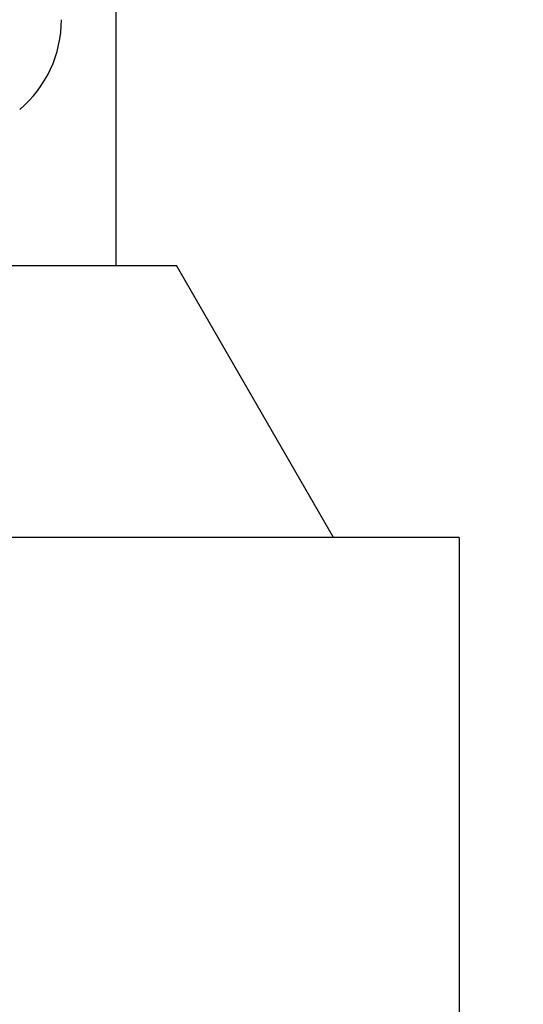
# Model space of a CAD drawing. Header units: inches. Extents: x 0 to 20790, y -12 to 14700.
# Tile 163 of 256: x 7664 to 7738, y 10302 to 10446. Entities that reach past the tile are written whole.
import ezdxf

# ---------------------------------------------------------------- set-up
doc = ezdxf.new("R2010")
doc.units = ezdxf.units.IN
doc.layers.add('1', color=7, linetype='Continuous', true_color=0xffffff)
doc.layers.add('254', color=7, linetype='Continuous', true_color=0xffffff)
doc.styles.add('latin_extended', font='simplex.shx')
doc.dimstyles.get("Standard").update_dxf_attribs({"dimtxt": 0.18, "dimasz": 0.18, "dimexe": 0.18, "dimexo": 0.0625, "dimgap": 0.09, "dimtad": 0, "dimtih": 1, "dimtoh": 1, "dimdec": 4, "dimzin": 0, "dimdsep": 46, "dimtxsty": 'Standard', "dimcen": 0.09, "dimadec": 0, "dimazin": 0, "dimtfac": 1, "dimtdec": 4, "dimtofl": 0, "dimtmove": 0, "dimatfit": 3, "dimfxl": 1, "dimtolj": 1, "dimtzin": 0, "dimarcsym": 0})

# ---------------------------------------------------------------- blocks, each defined once
blk = doc.blocks.new('_U12')
at = {"layer": '254', "color": 3, "linetype": 'Continuous', "lineweight": 13, "transparency": 16777216}
for p, q in [((1084.96, 11094.09), (1084.96, 8079.95)), ((8069.96, 9257.09), (8069.96, 8079.95)), ((1207.46, 8114.95), (7947.46, 8114.95))]:
    blk.add_line(p, q, dxfattribs=at)
at = {"layer": '254', "color": 3, "transparency": 16777216}
for points in [[(1207.46, 8135.36), (1207.46, 8094.53), (1084.96, 8114.95)], [(7947.46, 8094.53), (7947.46, 8135.36), (8069.96, 8114.95)]]:
    blk.add_solid(points, dxfattribs=at)
at = {"layer": 'Defpoints', "color": 0, "transparency": 16777216}
for p in [(1084.96, 11129.09), (8069.96, 9292.09), (8069.96, 8114.95)]:
    blk.add_point(p, dxfattribs=at)
at = {"layer": '254', "color": 2, "lineweight": 13, "transparency": 16777216, "insert": (4361.62, 8298.7), "char_height": 122.5, "attachment_point": 1, "style": 'latin_extended'}
blk.add_mtext('\\A1;6985', dxfattribs=at)

msp = doc.modelspace()

# ---------------------------------------------------------------- linework, layer by layer
at = {"layer": '1', "color": 2, "linetype": 'Continuous', "lineweight": 25}
for p, q in [((7677.956, 10502.693), (7677.956, 10410.093)), ((7543.05, 10410.092), (7686.862, 10410.092)), ((7709.956, 10370.092), (7686.862, 10410.092)), ((7728.456, 10370.092), (7640.756, 10370.092)), ((7728.456, 10370.092), (7728.456, 10132.592))]:
    msp.add_line(p, q, dxfattribs=at)
msp.add_arc((7652.756, 10446.213), 17.2, 310, 0, dxfattribs=at)

# ---------------------------------------------------------------- dimensions: what is measured, and where the dimension line sits
at = {"layer": '254', "color": 2, "linetype": 'Continuous', "lineweight": 13}
dim = msp.add_linear_dim(base=(8069.956, 8114.946), p1=(1084.956, 11129.092), p2=(8069.956, 9292.092), dimstyle='Standard', override={"dimscale": 35, "dimtxt": 3.5, "dimasz": 3.5, "dimexe": 1, "dimexo": 1, "dimgap": 1.75, "dimtad": 1, "dimtih": 1, "dimtoh": 0, "dimdec": 2, "dimlfac": 1, "dimzin": 8, "dimdsep": 46, "dimlunit": 2, "dimtxsty": 'latin_extended', "dimsah": 1, "dimse1": 0, "dimse2": 0, "dimsd1": 0, "dimsd2": 0, "dimclrd": 3, "dimclre": 3, "dimclrt": 2, "dimtol": 0, "dimtm": -0.1, "dimtfac": 0.714286, "dimtdec": 3, "dimtofl": 1, "dimtmove": 0, "dimtzin": 8, "dimlwd": 13, "dimlwe": 13}, dxfattribs=at)
dim.commit()
dim.dimension.update_dxf_attribs({"geometry": '_U12', "text_midpoint": (4577.456, 8114.946), "dimtype": 160})

doc.saveas('drawing.dxf')
